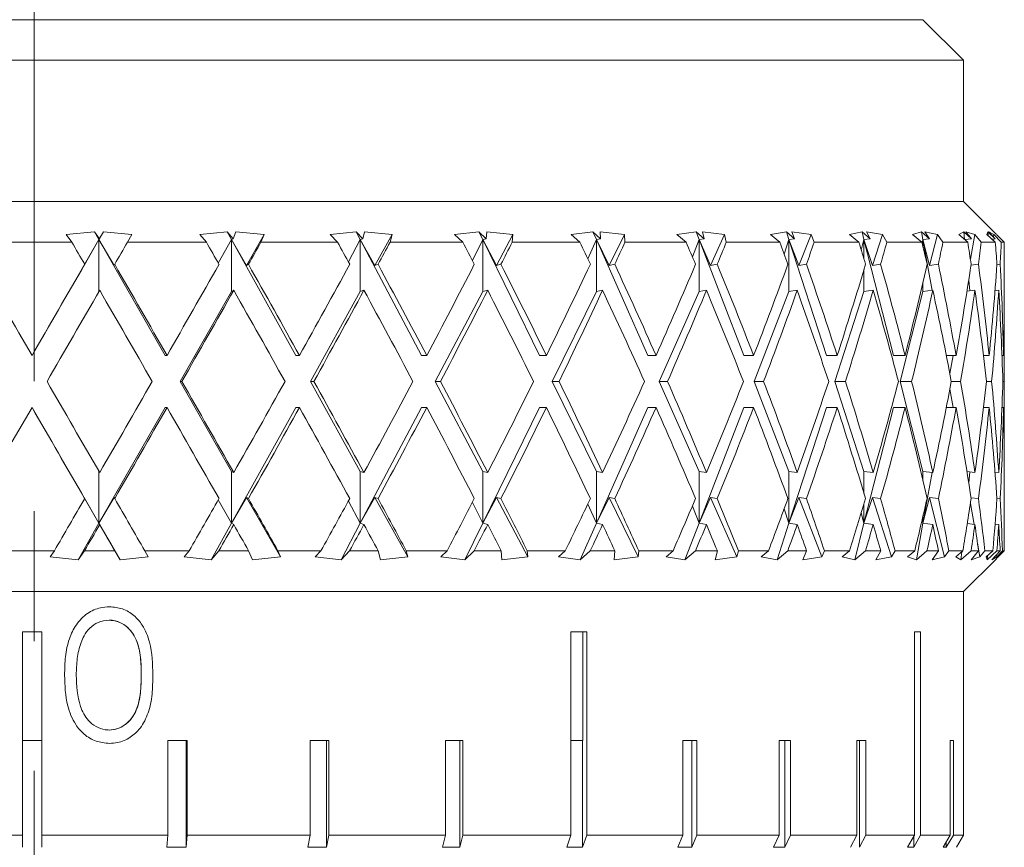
# Model space of a CAD drawing. Header units: inches. Extents: x 1.1 to 20.6, y 0.8 to 16.
# Tile 7 of 22: x 8.757 to 9.514, y 2.025 to 2.662. Entities that reach past the tile are written whole.
import ezdxf

# ---------------------------------------------------------------- set-up
doc = ezdxf.new("R2010")
doc.units = ezdxf.units.IN
doc.header["$MEASUREMENT"] = 0
doc.linetypes.add('CENTERX2', pattern=[0.8, 0.5, -0.1, 0.1, -0.1])
doc.layers.add('SLD-0', color=7, linetype='Continuous')

msp = doc.modelspace()

# ---------------------------------------------------------------- linework, layer by layer
at = {"color": 7, "linetype": 'Continuous', "lineweight": 15}
for p, q in [((8.08392, 2.66172), (9.45142, 2.66172)), ((9.48267, 2.63047), (9.45142, 2.66172)), ((9.48267, 2.63047), (8.05267, 2.63047)), ((9.48267, 2.52172), (9.48267, 2.63047)), ((9.48267, 2.52172), (8.05267, 2.52172)), ((9.50781, 2.49659), (9.48267, 2.52172)), ((8.81751, 2.49247), (8.76603, 2.4033)), ((8.8141, 2.49843), (8.79235, 2.49647)), ((8.79235, 2.49647), (8.79665, 2.49047)), ((8.81751, 2.49247), (8.80602, 2.47257)), ((8.81789, 2.49314), (8.8141, 2.49843)), ((8.81751, 2.49247), (8.8141, 2.49843)), ((8.82095, 2.49843), (8.81751, 2.49247)), ((8.81789, 2.49314), (8.81751, 2.49247)), ((8.86851, 2.4033), (8.81751, 2.49247)), ((8.81751, 2.49247), (8.82912, 2.47257)), ((8.81751, 2.4525), (8.81751, 2.49247)), ((8.82095, 2.49843), (8.81789, 2.49314)), ((8.84292, 2.49647), (8.82095, 2.49843)), ((8.83944, 2.49047), (8.84292, 2.49647)), ((8.9162, 2.49843), (8.89507, 2.49647)), ((8.89507, 2.49647), (8.90015, 2.49047)), ((8.91951, 2.49247), (8.90934, 2.47434)), ((8.92065, 2.49314), (8.9162, 2.49843)), ((8.91951, 2.49247), (8.9162, 2.49843)), ((8.92065, 2.49314), (8.91951, 2.49247)), ((8.91951, 2.45247), (8.91951, 2.49247)), ((8.96903, 2.4033), (8.91951, 2.49247)), ((8.91951, 2.49247), (8.931, 2.47257)), ((8.92292, 2.49843), (8.92065, 2.49314)), ((8.94468, 2.49647), (8.92292, 2.49843)), ((8.931, 2.47257), (8.94468, 2.49647)), ((8.94212, 2.49047), (8.94468, 2.49647)), ((9.01541, 2.49843), (8.99532, 2.49647)), ((8.99532, 2.49647), (9.00107, 2.49047)), ((9.01855, 2.49247), (9.0094, 2.47531)), ((9.02043, 2.49314), (9.01541, 2.49843)), ((9.01855, 2.49247), (9.01541, 2.49843)), ((9.02043, 2.49314), (9.01855, 2.49247)), ((9.01855, 2.45247), (9.01855, 2.49247)), ((9.06563, 2.4033), (9.01855, 2.49247)), ((9.01855, 2.49247), (9.02971, 2.47257)), ((9.02186, 2.49843), (9.02043, 2.49314)), ((9.04299, 2.49647), (9.02186, 2.49843)), ((9.02971, 2.47257), (9.04299, 2.49647)), ((9.0414, 2.49047), (9.04299, 2.49647)), ((9.10979, 2.49843), (9.09114, 2.49647)), ((9.09114, 2.49647), (9.09744, 2.49047)), ((9.11271, 2.49247), (9.10475, 2.47639)), ((9.1153, 2.49314), (9.10979, 2.49843)), ((9.11271, 2.49247), (9.10979, 2.49843)), ((9.1153, 2.49314), (9.11271, 2.49247)), ((9.11271, 2.45247), (9.11271, 2.49247)), ((9.15643, 2.4033), (9.11271, 2.49247)), ((9.11271, 2.49247), (9.12332, 2.47257)), ((9.11586, 2.49843), (9.1153, 2.49314)), ((9.13594, 2.49647), (9.11586, 2.49843)), ((9.12332, 2.47257), (9.13594, 2.49647)), ((9.13536, 2.49047), (9.13594, 2.49647)), ((9.19751, 2.49843), (9.18065, 2.49647)), ((9.18065, 2.49647), (9.1874, 2.49047)), ((9.20015, 2.49247), (9.19353, 2.47766)), ((9.2034, 2.49314), (9.19751, 2.49843)), ((9.20015, 2.49247), (9.19751, 2.49843)), ((9.2034, 2.49314), (9.20015, 2.49247)), ((9.20015, 2.45247), (9.20015, 2.49247)), ((9.23966, 2.4033), (9.20015, 2.49247)), ((9.20015, 2.49247), (9.21001, 2.47257)), ((9.22173, 2.49647), (9.20307, 2.49843)), ((9.20307, 2.49843), (9.2034, 2.49314)), ((9.21001, 2.47257), (9.22173, 2.49647)), ((9.22215, 2.49047), (9.22173, 2.49647)), ((9.27687, 2.49843), (9.26214, 2.49647)), ((9.26214, 2.49647), (9.26919, 2.49047)), ((9.27918, 2.49247), (9.274, 2.47923)), ((9.28302, 2.49314), (9.27687, 2.49843)), ((9.27918, 2.49247), (9.27687, 2.49843)), ((9.28302, 2.49314), (9.27918, 2.49247)), ((9.27918, 2.45247), (9.27918, 2.49247)), ((9.31371, 2.4033), (9.27918, 2.49247)), ((9.27918, 2.49247), (9.28808, 2.47257)), ((9.29867, 2.49647), (9.28182, 2.49843)), ((9.28182, 2.49843), (9.28302, 2.49314)), ((9.28808, 2.47257), (9.29867, 2.49647)), ((9.30011, 2.49047), (9.29867, 2.49647)), ((9.34631, 2.49843), (9.33399, 2.49647)), ((9.33399, 2.49647), (9.34122, 2.49047)), ((9.34825, 2.49247), (9.3446, 2.48132)), ((9.3526, 2.49314), (9.34631, 2.49843)), ((9.34825, 2.49247), (9.34631, 2.49843)), ((9.3526, 2.49314), (9.34825, 2.49247)), ((9.34825, 2.45247), (9.34825, 2.49247)), ((9.37713, 2.4033), (9.34825, 2.49247)), ((9.34825, 2.49247), (9.35603, 2.47257)), ((9.36529, 2.49647), (9.35055, 2.49843)), ((9.35055, 2.49843), (9.3526, 2.49314)), ((9.35603, 2.47257), (9.36529, 2.49647)), ((9.3677, 2.49047), (9.36529, 2.49647)), ((9.4045, 2.49843), (9.39483, 2.49647)), ((9.39483, 2.49647), (9.40208, 2.49047)), ((9.40601, 2.49247), (9.40393, 2.48437)), ((9.4108, 2.49314), (9.4045, 2.49843)), ((9.40601, 2.49247), (9.4045, 2.49843)), ((9.4108, 2.49314), (9.40601, 2.49247)), ((9.40601, 2.47748), (9.40601, 2.49247)), ((9.42869, 2.4033), (9.40601, 2.49247)), ((9.40601, 2.49247), (9.41252, 2.47257)), ((9.42027, 2.49647), (9.40794, 2.49843)), ((9.40794, 2.49843), (9.4108, 2.49314)), ((9.41252, 2.47257), (9.42027, 2.49647)), ((9.4236, 2.49047), (9.42027, 2.49647)), ((9.45029, 2.49843), (9.44345, 2.49647)), ((9.44345, 2.49647), (9.45059, 2.49047)), ((9.45649, 2.49314), (9.45029, 2.49843)), ((9.45136, 2.49247), (9.45029, 2.49843)), ((9.45136, 2.49247), (9.45082, 2.4895)), ((9.45649, 2.49314), (9.45136, 2.49247)), ((9.45136, 2.48719), (9.45136, 2.49247)), ((9.45838, 2.45338), (9.45136, 2.49247)), ((9.45136, 2.49247), (9.45647, 2.47257)), ((9.46254, 2.49647), (9.45287, 2.49843)), ((9.45287, 2.49843), (9.45649, 2.49314)), ((9.45647, 2.47257), (9.46254, 2.49647)), ((9.46675, 2.49047), (9.46254, 2.49647)), ((9.48279, 2.49843), (9.47893, 2.49647)), ((9.47893, 2.49647), (9.48581, 2.49047)), ((9.48877, 2.49314), (9.48279, 2.49843)), ((9.48338, 2.49259), (9.48279, 2.49843)), ((9.48877, 2.49314), (9.48351, 2.49248)), ((9.4913, 2.49647), (9.48446, 2.49843)), ((9.48446, 2.49843), (9.48877, 2.49314)), ((9.48785, 2.4773), (9.4913, 2.49647)), ((9.49628, 2.49047), (9.4913, 2.49647)), ((9.50137, 2.49843), (9.50056, 2.49647)), ((9.50056, 2.49647), (9.50706, 2.49047)), ((9.50701, 2.49314), (9.50137, 2.49843)), ((9.50143, 2.49566), (9.50137, 2.49843)), ((9.50597, 2.49647), (9.5021, 2.49843)), ((9.5021, 2.49843), (9.50701, 2.49314)), ((9.50701, 2.49314), (9.5045, 2.49283)), ((9.5055, 2.49191), (9.50561, 2.49297)), ((9.50576, 2.49448), (9.50597, 2.49647)), ((9.51164, 2.49047), (9.50597, 2.49647)), ((9.50792, 2.49647), (9.50961, 2.49478)), ((9.51392, 2.49047), (9.50961, 2.49478)), ((8.79665, 2.49047), (8.73537, 2.49047)), ((8.90015, 2.49047), (8.83944, 2.49047)), ((9.00107, 2.49047), (8.94212, 2.49047)), ((9.09744, 2.49047), (9.0414, 2.49047)), ((9.1874, 2.49047), (9.13536, 2.49047)), ((9.26919, 2.49047), (9.22215, 2.49047)), ((9.34122, 2.49047), (9.30011, 2.49047)), ((9.40208, 2.49047), (9.3677, 2.49047)), ((9.45059, 2.49047), (9.4236, 2.49047)), ((9.48581, 2.49047), (9.46675, 2.49047)), ((9.50706, 2.49047), (9.49628, 2.49047)), ((9.51392, 2.49047), (9.51164, 2.49047)), ((9.51392, 2.45128), (9.51392, 2.49047)), ((8.80602, 2.47257), (8.80651, 2.47345)), ((8.82912, 2.47257), (8.82961, 2.47345)), ((8.931, 2.47257), (8.93251, 2.47345)), ((9.02971, 2.47257), (9.0322, 2.47345)), ((9.12332, 2.47257), (9.12673, 2.47345)), ((9.21001, 2.47257), (9.21429, 2.47345)), ((9.28808, 2.47257), (9.29314, 2.47345)), ((9.35603, 2.47257), (9.36177, 2.47345)), ((9.40601, 2.45247), (9.40601, 2.46941)), ((9.41252, 2.47257), (9.41884, 2.47345)), ((9.45647, 2.47257), (9.46323, 2.47345)), ((9.48833, 2.47273), (9.49409, 2.47345)), ((9.50831, 2.47315), (9.5108, 2.47345)), ((9.45136, 2.45247), (9.45136, 2.45966)), ((9.4874, 2.45297), (9.48657, 2.4612)), ((8.87995, 2.3833), (8.91951, 2.45247)), ((8.9212, 2.45346), (8.91951, 2.45247)), ((8.98014, 2.3833), (9.01855, 2.45247)), ((9.02134, 2.45346), (9.01855, 2.45247)), ((9.07619, 2.3833), (9.11271, 2.45247)), ((9.11654, 2.45346), (9.11271, 2.45247)), ((9.16624, 2.3833), (9.20015, 2.45247)), ((9.20496, 2.45346), (9.20015, 2.45247)), ((9.24853, 2.3833), (9.27918, 2.45247)), ((9.28486, 2.45346), (9.27918, 2.45247)), ((9.32146, 2.3833), (9.34825, 2.45247)), ((9.3547, 2.45346), (9.34825, 2.45247)), ((9.38361, 2.3833), (9.40601, 2.45247)), ((9.41311, 2.45346), (9.40601, 2.45247)), ((9.43377, 2.3833), (9.45136, 2.45247)), ((9.45896, 2.45346), (9.45136, 2.45247)), ((9.49135, 2.45346), (9.48524, 2.4527)), ((9.50965, 2.45346), (9.5068, 2.45311)), ((9.51392, 2.35531), (9.51392, 2.41128)), ((8.76603, 2.4033), (8.76601, 2.4033)), ((8.86851, 2.4033), (8.86988, 2.4033)), ((8.96903, 2.4033), (8.97177, 2.4033)), ((9.06563, 2.4033), (9.06968, 2.4033)), ((9.15643, 2.4033), (9.16171, 2.4033)), ((9.23966, 2.4033), (9.24608, 2.4033)), ((9.31371, 2.4033), (9.32113, 2.4033)), ((9.37713, 2.4033), (9.38541, 2.4033)), ((9.42869, 2.4033), (9.43766, 2.4033)), ((9.46935, 2.4033), (9.47688, 2.4033)), ((9.47206, 2.38935), (9.47456, 2.4033)), ((9.49788, 2.4033), (9.50229, 2.4033)), ((9.51219, 2.4033), (9.5134, 2.4033)), ((8.91951, 2.31412), (8.87995, 2.3833)), ((8.87995, 2.3833), (8.88131, 2.3833)), ((9.01855, 2.31412), (8.98014, 2.3833)), ((8.98014, 2.3833), (8.98285, 2.3833)), ((9.11271, 2.31412), (9.07619, 2.3833)), ((9.07619, 2.3833), (9.0802, 2.3833)), ((9.20015, 2.31412), (9.16624, 2.3833)), ((9.16624, 2.3833), (9.17147, 2.3833)), ((9.27918, 2.31412), (9.24853, 2.3833)), ((9.24853, 2.3833), (9.25488, 2.3833)), ((9.34825, 2.31412), (9.32146, 2.3833)), ((9.32146, 2.3833), (9.32881, 2.3833)), ((9.40601, 2.31412), (9.38361, 2.3833)), ((9.38361, 2.3833), (9.39181, 2.3833)), ((9.45136, 2.31412), (9.43377, 2.3833)), ((9.43377, 2.3833), (9.44267, 2.3833)), ((9.4732, 2.3833), (9.48039, 2.3833)), ((9.50017, 2.3833), (9.50423, 2.3833)), ((9.51289, 2.3833), (9.51374, 2.3833)), ((9.47456, 2.3633), (9.47206, 2.37724)), ((8.76603, 2.3633), (8.76601, 2.3633)), ((8.76603, 2.3633), (8.81751, 2.27412)), ((8.81751, 2.27412), (8.86851, 2.3633)), ((8.86851, 2.3633), (8.86988, 2.3633)), ((8.91951, 2.27412), (8.96903, 2.3633)), ((8.96903, 2.3633), (8.97177, 2.3633)), ((9.01855, 2.27412), (9.06563, 2.3633)), ((9.06563, 2.3633), (9.06968, 2.3633)), ((9.11271, 2.27412), (9.15643, 2.3633)), ((9.15643, 2.3633), (9.16171, 2.3633)), ((9.20015, 2.27412), (9.23966, 2.3633)), ((9.23966, 2.3633), (9.24608, 2.3633)), ((9.27918, 2.27412), (9.31371, 2.3633)), ((9.31371, 2.3633), (9.32113, 2.3633)), ((9.34825, 2.27412), (9.37713, 2.3633)), ((9.37713, 2.3633), (9.38541, 2.3633)), ((9.40601, 2.27412), (9.42869, 2.3633)), ((9.42869, 2.3633), (9.43766, 2.3633)), ((9.46935, 2.3633), (9.47688, 2.3633)), ((9.49788, 2.3633), (9.50229, 2.3633)), ((9.51219, 2.3633), (9.5134, 2.3633)), ((8.81751, 2.27412), (8.81751, 2.31409)), ((8.91951, 2.31412), (8.9212, 2.31313)), ((8.91951, 2.27412), (8.91951, 2.31412)), ((9.01855, 2.27412), (9.01855, 2.31412)), ((9.01855, 2.31412), (9.02134, 2.31313)), ((9.11271, 2.27412), (9.11271, 2.31412)), ((9.11271, 2.31412), (9.11654, 2.31313)), ((9.20015, 2.27412), (9.20015, 2.31412)), ((9.20015, 2.31412), (9.20496, 2.31313)), ((9.27918, 2.27412), (9.27918, 2.31412)), ((9.27918, 2.31412), (9.28486, 2.31313)), ((9.34825, 2.27412), (9.34825, 2.31412)), ((9.34825, 2.31412), (9.3547, 2.31313)), ((9.40601, 2.29718), (9.40601, 2.31412)), ((9.40601, 2.31412), (9.41311, 2.31313)), ((9.45136, 2.30693), (9.45136, 2.31412)), ((9.45136, 2.31412), (9.45896, 2.31313)), ((9.45136, 2.27412), (9.45838, 2.31321)), ((9.48524, 2.31389), (9.49135, 2.31313)), ((9.48657, 2.30539), (9.4874, 2.31362)), ((9.5068, 2.31348), (9.50965, 2.31313)), ((9.51392, 2.27105), (9.51392, 2.31531)), ((8.80602, 2.29403), (8.81751, 2.27412)), ((8.80651, 2.29314), (8.80602, 2.29403)), ((8.82912, 2.29403), (8.81751, 2.27412)), ((8.82961, 2.29314), (8.82912, 2.29403)), ((8.90934, 2.29225), (8.91951, 2.27412)), ((8.931, 2.29403), (8.91951, 2.27412)), ((8.93251, 2.29314), (8.931, 2.29403)), ((8.95711, 2.24839), (8.931, 2.29403)), ((9.0094, 2.29128), (9.01855, 2.27412)), ((9.02971, 2.29403), (9.01855, 2.27412)), ((9.0322, 2.29314), (9.02971, 2.29403)), ((9.05506, 2.24839), (9.02971, 2.29403)), ((9.10475, 2.2902), (9.11271, 2.27412)), ((9.12332, 2.29403), (9.11271, 2.27412)), ((9.12673, 2.29314), (9.12332, 2.29403)), ((9.14742, 2.24839), (9.12332, 2.29403)), ((9.19353, 2.28893), (9.20015, 2.27412)), ((9.21001, 2.29403), (9.20015, 2.27412)), ((9.21429, 2.29314), (9.21001, 2.29403)), ((9.23238, 2.24839), (9.21001, 2.29403)), ((9.28808, 2.29403), (9.27918, 2.27412)), ((9.29314, 2.29314), (9.28808, 2.29403)), ((9.30831, 2.24839), (9.28808, 2.29403)), ((9.35603, 2.29403), (9.34825, 2.27412)), ((9.36177, 2.29314), (9.35603, 2.29403)), ((9.3737, 2.24839), (9.35603, 2.29403)), ((9.41252, 2.29403), (9.40601, 2.27412)), ((9.40601, 2.27412), (9.40601, 2.28911)), ((9.41884, 2.29314), (9.41252, 2.29403)), ((9.42731, 2.24839), (9.41252, 2.29403)), ((9.45647, 2.29403), (9.45136, 2.27412)), ((9.46323, 2.29314), (9.45647, 2.29403)), ((9.46807, 2.24839), (9.45647, 2.29403)), ((9.49074, 2.27321), (9.48785, 2.28929)), ((9.49409, 2.29314), (9.48833, 2.29386)), ((9.5108, 2.29314), (9.50831, 2.29345)), ((9.274, 2.28736), (9.27918, 2.27412)), ((9.3446, 2.28527), (9.34825, 2.27412)), ((9.40393, 2.28222), (9.40601, 2.27412)), ((8.80147, 2.24608), (8.81751, 2.27412)), ((8.81751, 2.27412), (8.81807, 2.27313)), ((8.81751, 2.27412), (8.83371, 2.24608)), ((8.90394, 2.24608), (8.91951, 2.27412)), ((8.91951, 2.27412), (8.9212, 2.27313)), ((9.00374, 2.24608), (9.01855, 2.27412)), ((9.01855, 2.27412), (9.02134, 2.27313)), ((9.09896, 2.24608), (9.11271, 2.27412)), ((9.11271, 2.27412), (9.11654, 2.27313)), ((9.18773, 2.24608), (9.20015, 2.27412)), ((9.20015, 2.27412), (9.20496, 2.27313)), ((9.26832, 2.24608), (9.27918, 2.27412)), ((9.27918, 2.27412), (9.28486, 2.27313)), ((9.33916, 2.24608), (9.34825, 2.27412)), ((9.34825, 2.27412), (9.3547, 2.27313)), ((9.39888, 2.24608), (9.40601, 2.27412)), ((9.40601, 2.27412), (9.41311, 2.27313)), ((9.44632, 2.24608), (9.45136, 2.27412)), ((9.45082, 2.27709), (9.45136, 2.27412)), ((9.45136, 2.27412), (9.45136, 2.2794)), ((9.45136, 2.27412), (9.45896, 2.27313)), ((9.48546, 2.27387), (9.49135, 2.27313)), ((9.50685, 2.27347), (9.50965, 2.27313)), ((9.4952, 2.24839), (9.49332, 2.25887)), ((8.7488, 2.25297), (8.78322, 2.25297)), ((8.78322, 2.25297), (8.77992, 2.24839)), ((8.80147, 2.24608), (8.80641, 2.25297)), ((8.80641, 2.25297), (8.82971, 2.25297)), ((8.82971, 2.25297), (8.83371, 2.24608)), ((8.85547, 2.24839), (8.85281, 2.25297)), ((8.85281, 2.25297), (8.8869, 2.25297)), ((8.8869, 2.25297), (8.883, 2.24839)), ((8.90394, 2.24608), (8.90976, 2.25297)), ((8.90976, 2.25297), (8.9326, 2.25297)), ((8.9326, 2.25297), (8.93555, 2.24608)), ((8.95711, 2.24839), (8.95516, 2.25297)), ((8.95516, 2.25297), (8.98826, 2.25297)), ((8.98826, 2.25297), (8.98385, 2.24839)), ((9.00374, 2.24608), (9.01033, 2.25297)), ((9.01033, 2.25297), (9.03229, 2.25297)), ((9.03229, 2.25297), (9.03413, 2.24608)), ((9.05506, 2.24839), (9.05386, 2.25297)), ((9.05386, 2.25297), (9.08533, 2.25297)), ((9.08533, 2.25297), (9.08048, 2.24839)), ((9.09896, 2.24608), (9.10618, 2.25297)), ((9.10618, 2.25297), (9.12682, 2.25297)), ((9.12682, 2.25297), (9.12752, 2.24608)), ((9.14742, 2.24839), (9.14699, 2.25297)), ((9.14699, 2.25297), (9.17622, 2.25297)), ((9.17622, 2.25297), (9.17102, 2.24839)), ((9.18773, 2.24608), (9.19545, 2.25297)), ((9.19545, 2.25297), (9.21436, 2.25297)), ((9.21436, 2.25297), (9.2139, 2.24608)), ((9.23238, 2.24839), (9.23274, 2.25297)), ((9.23274, 2.25297), (9.25916, 2.25297)), ((9.25916, 2.25297), (9.25372, 2.24839)), ((9.26832, 2.24608), (9.27638, 2.25297)), ((9.27638, 2.25297), (9.29321, 2.25297)), ((9.29321, 2.25297), (9.2916, 2.24608)), ((9.30831, 2.24839), (9.30944, 2.25297)), ((9.30944, 2.25297), (9.33252, 2.25297)), ((9.33252, 2.25297), (9.32695, 2.24839)), ((9.33916, 2.24608), (9.34742, 2.25297)), ((9.34742, 2.25297), (9.36183, 2.25297)), ((9.36183, 2.25297), (9.35911, 2.24608)), ((9.3737, 2.24839), (9.37559, 2.25297)), ((9.37559, 2.25297), (9.3949, 2.25297)), ((9.3949, 2.25297), (9.3893, 2.24839)), ((9.39888, 2.24608), (9.40717, 2.25297)), ((9.40717, 2.25297), (9.41889, 2.25297)), ((9.41889, 2.25297), (9.4151, 2.24608)), ((9.42731, 2.24839), (9.42991, 2.25297)), ((9.42991, 2.25297), (9.44506, 2.25297)), ((9.44506, 2.25297), (9.43955, 2.24839)), ((9.44632, 2.24608), (9.45447, 2.25297)), ((9.45447, 2.25297), (9.46327, 2.25297)), ((9.46327, 2.25297), (9.45849, 2.24608)), ((9.46807, 2.24839), (9.47134, 2.25297)), ((9.47134, 2.25297), (9.48205, 2.25297)), ((9.48205, 2.25297), (9.47672, 2.24839)), ((9.48055, 2.24608), (9.48841, 2.25297)), ((9.48055, 2.24608), (9.48117, 2.25222)), ((9.48841, 2.25297), (9.49411, 2.25297)), ((9.49411, 2.25297), (9.48843, 2.24608)), ((9.4952, 2.24839), (9.49907, 2.25297)), ((9.49907, 2.25297), (9.50512, 2.25297)), ((9.50512, 2.25297), (9.50009, 2.24839)), ((9.5009, 2.24608), (9.50832, 2.25297)), ((9.51081, 2.25297), (9.50435, 2.24608)), ((9.50817, 2.24839), (9.50801, 2.24999)), ((9.50817, 2.24839), (9.51257, 2.25297)), ((9.50832, 2.25297), (9.51081, 2.25297)), ((9.50852, 2.24764), (9.51216, 2.25131)), ((9.51384, 2.25297), (9.50921, 2.24839)), ((9.51257, 2.25297), (9.51384, 2.25297)), ((8.77992, 2.24839), (8.80147, 2.24608)), ((8.83371, 2.24608), (8.85547, 2.24839)), ((8.883, 2.24839), (8.90394, 2.24608)), ((8.93555, 2.24608), (8.95711, 2.24839)), ((8.98385, 2.24839), (9.00374, 2.24608)), ((9.03413, 2.24608), (9.05506, 2.24839)), ((9.08048, 2.24839), (9.09896, 2.24608)), ((9.12752, 2.24608), (9.14742, 2.24839)), ((9.17102, 2.24839), (9.18773, 2.24608)), ((9.2139, 2.24608), (9.23238, 2.24839)), ((9.25372, 2.24839), (9.26832, 2.24608)), ((9.2916, 2.24608), (9.30831, 2.24839)), ((9.32695, 2.24839), (9.33916, 2.24608)), ((9.35911, 2.24608), (9.3737, 2.24839)), ((9.3893, 2.24839), (9.39888, 2.24608)), ((9.4151, 2.24608), (9.42731, 2.24839)), ((9.43955, 2.24839), (9.44632, 2.24608)), ((9.45849, 2.24608), (9.46807, 2.24839)), ((9.47672, 2.24839), (9.48055, 2.24608)), ((9.48267, 2.22172), (9.50784, 2.24689)), ((9.48843, 2.24608), (9.4952, 2.24839)), ((9.50009, 2.24839), (9.5009, 2.24608)), ((9.5009, 2.24608), (9.50097, 2.24918)), ((9.50435, 2.24608), (9.50817, 2.24839)), ((9.50921, 2.24839), (9.5078, 2.24693)), ((9.48267, 2.22172), (8.05267, 2.22172)), ((9.48267, 2.10691), (9.48267, 2.22172)), ((8.82528, 2.19964), (8.82526, 2.19964)), ((8.77358, 2.19072), (8.75858, 2.19072)), ((8.75858, 2.19072), (8.75858, 2.03422)), ((8.75859, 2.19072), (8.75859, 2.10691)), ((8.77358, 2.03422), (8.77358, 2.19072)), ((9.1927, 2.19072), (9.18055, 2.19072)), ((9.18055, 2.19072), (9.18055, 2.03422)), ((9.18979, 2.10691), (9.18979, 2.19072)), ((9.1927, 2.03422), (9.1927, 2.19072)), ((9.44948, 2.19072), (9.44481, 2.19072)), ((9.44481, 2.19072), (9.44481, 2.03422)), ((9.44948, 2.03422), (9.44948, 2.19072)), ((8.85004, 2.15733), (8.85002, 2.15733)), ((8.82528, 2.11502), (8.82526, 2.11502)), ((8.75859, 2.10691), (8.75859, 2.02477)), ((8.77358, 2.10691), (8.75859, 2.10691)), ((8.88535, 2.10691), (8.87053, 2.10691)), ((8.87053, 2.10691), (8.87053, 2.03422)), ((8.88451, 2.02477), (8.88451, 2.10691)), ((8.88535, 2.03422), (8.88535, 2.10691)), ((8.99423, 2.10691), (8.97995, 2.10691)), ((8.97995, 2.10691), (8.97995, 2.03422)), ((8.99255, 2.02477), (8.99255, 2.10691)), ((8.99423, 2.03422), (8.99423, 2.10691)), ((9.09753, 2.10691), (9.08415, 2.10691)), ((9.08415, 2.10691), (9.08415, 2.03422)), ((9.09506, 2.02477), (9.09506, 2.10691)), ((9.09753, 2.03422), (9.09753, 2.10691)), ((9.18979, 2.10691), (9.18055, 2.10691)), ((9.1895, 2.02477), (9.1895, 2.10691)), ((9.27741, 2.10691), (9.26678, 2.10691)), ((9.26678, 2.10691), (9.26678, 2.03422)), ((9.27356, 2.02477), (9.27356, 2.10691)), ((9.27741, 2.03422), (9.27741, 2.10691)), ((9.34957, 2.10691), (9.34073, 2.10691)), ((9.34073, 2.10691), (9.34073, 2.03422)), ((9.34516, 2.02477), (9.34516, 2.10691)), ((9.34957, 2.03422), (9.34957, 2.10691)), ((9.4074, 2.10691), (9.40056, 2.10691)), ((9.40056, 2.10691), (9.40056, 2.03422)), ((9.40254, 2.02477), (9.40254, 2.10691)), ((9.4074, 2.03422), (9.4074, 2.10691)), ((9.47477, 2.10691), (9.47239, 2.10691)), ((9.47239, 2.10691), (9.47239, 2.03422)), ((9.47477, 2.03422), (9.47477, 2.10691)), ((9.48267, 2.10691), (9.48261, 2.10691)), ((9.48261, 2.10691), (9.48261, 2.03422)), ((9.48264, 2.03422), (9.48264, 2.10691)), ((8.66166, 2.03422), (8.75858, 2.03422)), ((8.75858, 2.03422), (8.75859, 2.02477)), ((8.77358, 2.03422), (8.87053, 2.03422)), ((8.77359, 2.02477), (8.77358, 2.03422)), ((8.87053, 2.03422), (8.86969, 2.02477)), ((8.88451, 2.02477), (8.88535, 2.03422)), ((8.88535, 2.03422), (8.97995, 2.03422)), ((8.97995, 2.03422), (8.97828, 2.02477)), ((8.99255, 2.02477), (8.99423, 2.03422)), ((8.99423, 2.03422), (9.08415, 2.03422)), ((9.08415, 2.03422), (9.08168, 2.02477)), ((9.09506, 2.02477), (9.09753, 2.03422)), ((9.09753, 2.03422), (9.18055, 2.03422)), ((9.18055, 2.03422), (9.17735, 2.02477)), ((9.1895, 2.02477), (9.1927, 2.03422)), ((9.1927, 2.03422), (9.26678, 2.03422)), ((9.26678, 2.03422), (9.26293, 2.02477)), ((9.27356, 2.02477), (9.27741, 2.03422)), ((9.27741, 2.03422), (9.34073, 2.03422)), ((9.34073, 2.03422), (9.33631, 2.02477)), ((9.34516, 2.02477), (9.34957, 2.03422)), ((9.34957, 2.03422), (9.40056, 2.03422)), ((9.40056, 2.03422), (9.3957, 2.02477)), ((9.40254, 2.02477), (9.4074, 2.03422)), ((9.4074, 2.03422), (9.44481, 2.03422)), ((9.44481, 2.03422), (9.43962, 2.02477)), ((9.44429, 2.02477), (9.44948, 2.03422)), ((9.44429, 2.02477), (9.44429, 2.03327)), ((9.44948, 2.03422), (9.47239, 2.03422)), ((9.47239, 2.03422), (9.46699, 2.02477)), ((9.46937, 2.02477), (9.47477, 2.03422)), ((9.47477, 2.03422), (9.48261, 2.03422)), ((9.48261, 2.03422), (9.47715, 2.02477)), ((9.47718, 2.02477), (9.48264, 2.03422)), ((8.88451, 2.02477), (8.86969, 2.02477)), ((8.99255, 2.02477), (8.97828, 2.02477)), ((9.09506, 2.02477), (9.08168, 2.02477)), ((9.1895, 2.02477), (9.17735, 2.02477)), ((9.27356, 2.02477), (9.26293, 2.02477)), ((9.34516, 2.02477), (9.33631, 2.02477)), ((9.44429, 2.02477), (9.43962, 2.02477)), ((9.46937, 2.02477), (9.46699, 2.02477)), ((9.46937, 2.02477), (9.46937, 2.02894)), ((9.47718, 2.02477), (9.47718, 2.02482))]:
    msp.add_line(p, q, dxfattribs=at)
for centre, major_axis, ratio, start_param, end_param in [((8.76767, 2.3633), (-0.74228, 1.29179), 0.05952, 4.763527, 4.776755), ((8.76767, 2.3633), (0.74625, 1.29254), 0.000964, 1.472799, 1.486028), ((8.76767, 2.3633), (-0.72999, 1.28956), 0.120137, 4.729812, 4.74304), ((8.76767, 2.3633), (0.74228, 1.29179), 0.05952, 4.831901, 4.84513), ((8.76767, 2.3633), (-0.70902, 1.28616), 0.180981, 4.698274, 4.711502), ((8.76767, 2.3633), (0.72999, 1.28956), 0.120137, 4.865616, 4.878844), ((8.76767, 2.3633), (-0.67867, 1.28206), 0.242039, 4.670282, 4.683511), ((8.76767, 2.3633), (0.70902, 1.28616), 0.180981, 4.897154, 4.910382), ((8.76767, 2.3633), (-0.63784, 1.278), 0.303099, 4.647578, 4.660806), ((8.76767, 2.3633), (0.67867, 1.28206), 0.242039, 4.925145, 4.938374), ((8.76767, 2.3633), (-0.5848, 1.27493), 0.363603, 4.632453, 4.645681), ((8.76767, 2.3633), (0.63784, 1.278), 0.303099, 4.94785, 4.961078), ((8.76767, 2.3633), (-0.51703, 1.27396), 0.422398, 4.627937, 4.641165), ((8.76767, 2.3633), (0.5848, 1.27493), 0.363603, 4.962975, 4.976203), ((8.76767, 2.3633), (-0.43111, 1.27606), 0.477352, 4.637821, 4.651049), ((8.76767, 2.3633), (0.51703, 1.27396), 0.422398, 4.967491, 4.980719), ((8.76767, 2.3633), (-0.32328, 1.28136), 0.524905, 4.666048, 4.679276), ((8.76767, 2.3633), (0.43111, 1.27606), 0.477352, 4.957607, 4.970835), ((8.76767, 2.3633), (-0.1918, 1.28807), 0.559891, 4.714536, 4.727764), ((8.76767, 2.3633), (0.32328, 1.28136), 0.524905, 4.92938, 4.942608), ((8.76767, 2.3633), (-0.0415, 1.29232), 0.576555, 4.779199, 4.792427), ((8.76767, 2.3633), (0.1918, 1.28807), 0.559891, 4.880892, 4.89412), ((8.76767, 2.4033), (-0.74625, 1.29254), 0.000964, 1.515939, 1.57024), ((8.76767, 2.4033), (0.74625, 1.29254), 0.000964, 1.517051, 1.571353), ((8.76767, 2.4033), (-0.74228, 1.29179), 0.05952, 4.678202, 4.732503), ((8.76767, 2.4033), (0.74228, 1.29179), 0.05952, 4.746576, 4.800878), ((8.76767, 2.4033), (-0.72999, 1.28956), 0.120137, 4.644487, 4.698788), ((8.76767, 2.4033), (0.72999, 1.28956), 0.120137, 4.780291, 4.834593), ((8.76767, 2.4033), (-0.70902, 1.28616), 0.180981, 4.612949, 4.66725), ((8.76767, 2.4033), (0.70902, 1.28616), 0.180981, 4.811829, 4.866131), ((8.76767, 2.4033), (-0.67867, 1.28206), 0.242039, 4.584958, 4.639259), ((8.76767, 2.4033), (0.67867, 1.28206), 0.242039, 4.83982, 4.894122), ((8.76767, 2.4033), (-0.63784, 1.278), 0.303099, 4.562253, 4.616555), ((8.76767, 2.4033), (0.63784, 1.278), 0.303099, 4.862525, 4.916826), ((8.76767, 2.4033), (-0.5848, 1.27493), 0.363603, 4.547128, 4.60143), ((8.76767, 2.4033), (0.5848, 1.27493), 0.363603, 4.87765, 4.931951), ((8.76767, 2.4033), (-0.51703, 1.27396), 0.422398, 4.542612, 4.596913), ((8.76767, 2.4033), (0.51703, 1.27396), 0.422398, 4.882166, 4.936468), ((8.76767, 2.4033), (-0.43111, 1.27606), 0.477352, 4.552496, 4.606797), ((8.76767, 2.4033), (0.43111, 1.27606), 0.477352, 4.872282, 4.926584), ((8.76767, 2.4033), (-0.32328, 1.28136), 0.524905, 4.580723, 4.635024), ((8.76767, 2.4033), (0.32328, 1.28136), 0.524905, 4.844055, 4.898356), ((8.76767, 2.4033), (-0.1918, 1.28807), 0.559891, 4.629211, 4.683512), ((8.76767, 2.4033), (0.1918, 1.28807), 0.559891, 4.795567, 4.849868), ((8.76767, 2.4033), (-0.0415, 1.29232), 0.576555, 4.693874, 4.748176), ((8.76767, 2.3633), (0.74625, 1.29254), 0.000964, 1.501539, 1.555879), ((8.76767, 2.3633), (-0.74228, 1.29179), 0.05952, 4.693676, 4.748015), ((8.76767, 2.3633), (0.74228, 1.29179), 0.05952, 4.76205, 4.81639), ((8.76767, 2.3633), (-0.72999, 1.28956), 0.120137, 4.659961, 4.7143), ((8.76767, 2.3633), (0.72999, 1.28956), 0.120137, 4.795765, 4.850104), ((8.76767, 2.3633), (-0.70902, 1.28616), 0.180981, 4.628423, 4.682762), ((8.76767, 2.3633), (0.70902, 1.28616), 0.180981, 4.827303, 4.881642), ((8.76767, 2.3633), (-0.67867, 1.28206), 0.242039, 4.600432, 4.654771), ((8.76767, 2.3633), (0.67867, 1.28206), 0.242039, 4.855294, 4.909634), ((8.76767, 2.3633), (-0.63784, 1.278), 0.303099, 4.577727, 4.632066), ((8.76767, 2.3633), (0.63784, 1.278), 0.303099, 4.877999, 4.932338), ((8.76767, 2.3633), (-0.5848, 1.27493), 0.363603, 4.562602, 4.616941), ((8.76767, 2.3633), (0.5848, 1.27493), 0.363603, 4.893124, 4.947463), ((8.76767, 2.3633), (-0.51703, 1.27396), 0.422398, 4.558086, 4.612425), ((8.76767, 2.3633), (0.51703, 1.27396), 0.422398, 4.89764, 4.951979), ((8.76767, 2.3633), (-0.43111, 1.27606), 0.477352, 4.56797, 4.622309), ((8.76767, 2.3633), (0.43111, 1.27606), 0.477352, 4.887756, 4.942095), ((8.76767, 2.3633), (-0.32328, 1.28136), 0.524905, 4.596197, 4.650536), ((8.76767, 2.3633), (0.32328, 1.28136), 0.524905, 4.859529, 4.913868), ((8.76767, 2.3633), (-0.1918, 1.28807), 0.559891, 4.644685, 4.699024), ((8.76767, 2.3633), (0.1918, 1.28807), 0.559891, 4.811041, 4.86538), ((8.76767, 2.3633), (-0.0415, 1.29232), 0.576555, 4.709348, 4.763687), ((8.76767, 2.4033), (0.0415, 1.29232), 0.576555, 4.730904, 4.768036), ((8.76767, 2.3633), (0.0415, 1.29232), 0.576555, 4.746378, 4.78352), ((8.76767, 2.4033), (-0.74625, 1.29254), 0.000964, 1.585714, 1.640053), ((8.76767, 2.4033), (0.74228, 1.29179), 0.05952, 4.676763, 4.731102), ((8.76767, 2.4033), (-0.74228, 1.29179), 0.05952, 4.608388, 4.662728), ((8.76767, 2.4033), (0.72999, 1.28956), 0.120137, 4.710478, 4.764817), ((8.76767, 2.4033), (-0.72999, 1.28956), 0.120137, 4.574674, 4.629013), ((8.76767, 2.4033), (0.70902, 1.28616), 0.180981, 4.742016, 4.796355), ((8.76767, 2.4033), (-0.70902, 1.28616), 0.180981, 4.543136, 4.597475), ((8.76767, 2.4033), (0.67867, 1.28206), 0.242039, 4.770007, 4.824346), ((8.76767, 2.4033), (-0.67867, 1.28206), 0.242039, 4.515144, 4.569484), ((8.76767, 2.4033), (0.63784, 1.278), 0.303099, 4.792712, 4.847051), ((8.76767, 2.4033), (-0.63784, 1.278), 0.303099, 4.49244, 4.546779), ((8.76767, 2.4033), (0.5848, 1.27493), 0.363603, 4.807837, 4.862176), ((8.76767, 2.4033), (-0.5848, 1.27493), 0.363603, 4.477315, 4.531654), ((8.76767, 2.4033), (0.51703, 1.27396), 0.422398, 4.812353, 4.866692), ((8.76767, 2.4033), (-0.51703, 1.27396), 0.422398, 4.472799, 4.527138), ((8.76767, 2.4033), (0.43111, 1.27606), 0.477352, 4.802469, 4.856808), ((8.76767, 2.4033), (-0.43111, 1.27606), 0.477352, 4.482683, 4.537022), ((8.76767, 2.4033), (0.32328, 1.28136), 0.524905, 4.774242, 4.828581), ((8.76767, 2.4033), (-0.32328, 1.28136), 0.524905, 4.51091, 4.565249), ((8.76767, 2.4033), (0.1918, 1.28807), 0.559891, 4.725754, 4.780093), ((8.76767, 2.4033), (-0.1918, 1.28807), 0.559891, 4.559398, 4.613737), ((8.76767, 2.4033), (0.0415, 1.29232), 0.576555, 4.661091, 4.71543), ((8.76767, 2.4033), (-0.0415, 1.29232), 0.576555, 4.641258, 4.6784), ((8.76767, 2.3633), (0.74625, 1.29254), 0.000964, 1.571353, 1.625654), ((8.76767, 2.3633), (-0.74625, 1.29254), 0.000964, 1.57024, 1.624541), ((8.76767, 2.3633), (0.74228, 1.29179), 0.05952, 4.692275, 4.746576), ((8.76767, 2.3633), (-0.74228, 1.29179), 0.05952, 4.6239, 4.678202), ((8.76767, 2.3633), (0.72999, 1.28956), 0.120137, 4.72599, 4.780291), ((8.76767, 2.3633), (-0.72999, 1.28956), 0.120137, 4.590185, 4.644487), ((8.76767, 2.3633), (0.70902, 1.28616), 0.180981, 4.757528, 4.811829), ((8.76767, 2.3633), (-0.70902, 1.28616), 0.180981, 4.558647, 4.612949), ((8.76767, 2.3633), (0.67867, 1.28206), 0.242039, 4.785519, 4.83982), ((8.76767, 2.3633), (-0.67867, 1.28206), 0.242039, 4.530656, 4.584958), ((8.76767, 2.3633), (0.63784, 1.278), 0.303099, 4.808223, 4.862525), ((8.76767, 2.3633), (-0.63784, 1.278), 0.303099, 4.507952, 4.562253), ((8.76767, 2.3633), (0.5848, 1.27493), 0.363603, 4.823348, 4.87765), ((8.76767, 2.3633), (-0.5848, 1.27493), 0.363603, 4.492827, 4.547128), ((8.76767, 2.3633), (0.51703, 1.27396), 0.422398, 4.827865, 4.882166), ((8.76767, 2.3633), (-0.51703, 1.27396), 0.422398, 4.48831, 4.542612), ((8.76767, 2.3633), (0.43111, 1.27606), 0.477352, 4.817981, 4.872282), ((8.76767, 2.3633), (-0.43111, 1.27606), 0.477352, 4.498194, 4.552496), ((8.76767, 2.3633), (0.32328, 1.28136), 0.524905, 4.789754, 4.844055), ((8.76767, 2.3633), (-0.32328, 1.28136), 0.524905, 4.526422, 4.580723), ((8.76767, 2.3633), (0.1918, 1.28807), 0.559891, 4.741266, 4.795567), ((8.76767, 2.3633), (-0.1918, 1.28807), 0.559891, 4.57491, 4.629211), ((8.76767, 2.3633), (0.0415, 1.29232), 0.576555, 4.676602, 4.730904), ((8.76767, 2.3633), (-0.0415, 1.29232), 0.576555, 4.656742, 4.693874), ((8.76767, 2.4033), (0.74228, 1.29179), 0.05952, 4.630013, 4.661251), ((8.76767, 2.4033), (-0.74625, 1.29254), 0.000964, 1.655565, 1.686803), ((8.76767, 2.4033), (0.72999, 1.28956), 0.120137, 4.663728, 4.694966), ((8.76767, 2.4033), (-0.74228, 1.29179), 0.05952, 4.561638, 4.592877), ((8.76767, 2.4033), (0.70902, 1.28616), 0.180981, 4.695266, 4.726504), ((8.76767, 2.4033), (-0.72999, 1.28956), 0.120137, 4.527924, 4.559162), ((8.76767, 2.4033), (0.67867, 1.28206), 0.242039, 4.723257, 4.754495), ((8.76767, 2.4033), (-0.70902, 1.28616), 0.180981, 4.496386, 4.527624), ((8.76767, 2.4033), (0.63784, 1.278), 0.303099, 4.745962, 4.7772), ((8.76767, 2.4033), (-0.67867, 1.28206), 0.242039, 4.468394, 4.499633), ((8.76767, 2.4033), (0.5848, 1.27493), 0.363603, 4.761087, 4.792325), ((8.76767, 2.4033), (-0.63784, 1.278), 0.303099, 4.44569, 4.476928), ((8.76767, 2.4033), (0.51703, 1.27396), 0.422398, 4.765603, 4.796841), ((8.76767, 2.4033), (-0.5848, 1.27493), 0.363603, 4.430565, 4.461803), ((8.76767, 2.4033), (0.43111, 1.27606), 0.477352, 4.755719, 4.786957), ((8.76767, 2.4033), (-0.51703, 1.27396), 0.422398, 4.426049, 4.457287), ((8.76767, 2.4033), (0.32328, 1.28136), 0.524905, 4.727492, 4.75873), ((8.76767, 2.4033), (-0.43111, 1.27606), 0.477352, 4.435933, 4.467171), ((8.76767, 2.4033), (0.1918, 1.28807), 0.559891, 4.679004, 4.710242), ((8.76767, 2.4033), (-0.32328, 1.28136), 0.524905, 4.46416, 4.495398), ((8.76767, 2.4033), (0.0415, 1.29232), 0.576555, 4.614341, 4.645579), ((8.76767, 2.4033), (-0.1918, 1.28807), 0.559891, 4.512648, 4.543886), ((8.76767, 2.3633), (0.74228, 1.29179), 0.05952, 4.66112, 4.676763), ((8.76767, 2.3633), (-0.74625, 1.29254), 0.000964, 1.640053, 1.655697), ((8.76767, 2.3633), (0.72999, 1.28956), 0.120137, 4.694835, 4.710478), ((8.76767, 2.3633), (-0.74228, 1.29179), 0.05952, 4.592745, 4.608388), ((8.76767, 2.3633), (0.70902, 1.28616), 0.180981, 4.726373, 4.742016), ((8.76767, 2.3633), (-0.72999, 1.28956), 0.120137, 4.55903, 4.574674), ((8.76767, 2.3633), (0.67867, 1.28206), 0.242039, 4.754364, 4.770007), ((8.76767, 2.3633), (-0.70902, 1.28616), 0.180981, 4.527492, 4.543136), ((8.76767, 2.3633), (0.63784, 1.278), 0.303099, 4.777068, 4.792712), ((8.76767, 2.3633), (-0.67867, 1.28206), 0.242039, 4.499501, 4.515144), ((8.76767, 2.3633), (0.5848, 1.27493), 0.363603, 4.792193, 4.807837), ((8.76767, 2.3633), (-0.63784, 1.278), 0.303099, 4.476797, 4.49244), ((8.76767, 2.3633), (0.51703, 1.27396), 0.422398, 4.79671, 4.812353), ((8.76767, 2.3633), (-0.5848, 1.27493), 0.363603, 4.461672, 4.477315), ((8.76767, 2.3633), (0.43111, 1.27606), 0.477352, 4.786826, 4.802469), ((8.76767, 2.3633), (-0.51703, 1.27396), 0.422398, 4.457155, 4.472799), ((8.76767, 2.3633), (0.32328, 1.28136), 0.524905, 4.758598, 4.774242), ((8.76767, 2.3633), (-0.43111, 1.27606), 0.477352, 4.467039, 4.482683), ((8.76767, 2.3633), (0.1918, 1.28807), 0.559891, 4.71011, 4.725754), ((8.76767, 2.3633), (-0.32328, 1.28136), 0.524905, 4.495266, 4.51091), ((8.76767, 2.3633), (0.0415, 1.29232), 0.576555, 4.645447, 4.661091), ((8.76767, 2.3633), (-0.1918, 1.28807), 0.559891, 4.543754, 4.559398), ((8.76767, 2.4033), (-0.1135, 1.29092), 0.571353, 4.545633, 4.559702)]:
    msp.add_ellipse(centre, major_axis=major_axis, ratio=ratio, start_param=start_param, end_param=end_param, dxfattribs=at)
for points, knots in [([(8.79104, 2.15737), (8.79115, 2.16208), (8.79137, 2.17148), (8.79401, 2.18477), (8.79959, 2.19648), (8.80792, 2.20508), (8.81731, 2.20936), (8.82324, 2.20974), (8.82556, 2.20989)], [0, 0, 0, 0, 0.200825, 0.40035, 0.572858, 0.746899, 0.900981, 1, 1, 1, 1]), ([(8.82556, 2.20989), (8.82896, 2.20957), (8.83579, 2.20893), (8.84464, 2.20362), (8.85212, 2.19482), (8.85847, 2.17924), (8.8588, 2.16587), (8.859, 2.15737)], [0, 0, 0, 0, 0.1457542, 0.2923457, 0.4307191, 0.6377565, 1, 1, 1, 1]), ([(8.82526, 2.19964), (8.82238, 2.19926), (8.81691, 2.19856), (8.81023, 2.19382), (8.80607, 2.18821), (8.80448, 2.18418), (8.8038, 2.18247)], [0, 0, 0, 0, 0.294035, 0.55817, 0.811958, 1, 1, 1, 1]), ([(8.85002, 2.15733), (8.84999, 2.16185), (8.84993, 2.17084), (8.84745, 2.18278), (8.84237, 2.19174), (8.83594, 2.19706), (8.82997, 2.19939), (8.82632, 2.19958), (8.82526, 2.19964)], [0, 0, 0, 0, 0.247162, 0.491385, 0.65814, 0.799853, 0.941646, 1, 1, 1, 1]), ([(8.85004, 2.15733), (8.84995, 2.1619), (8.84977, 2.17103), (8.84717, 2.18464), (8.84025, 2.19431), (8.83215, 2.1989), (8.82757, 2.19939), (8.82528, 2.19964)], [0, 0, 0, 0, 0.251085, 0.501371, 0.749628, 0.874877, 1, 1, 1, 1]), ([(8.8038, 2.18247), (8.80315, 2.18044), (8.80185, 2.17637), (8.80035, 2.16797), (8.80015, 2.16158), (8.80002, 2.15733)], [0, 0, 0, 0, 0.250489, 0.501053, 1, 1, 1, 1]), ([(8.82556, 2.10476), (8.82206, 2.1051), (8.81504, 2.10577), (8.80592, 2.11129), (8.79808, 2.12057), (8.79172, 2.13616), (8.7913, 2.14938), (8.79104, 2.15737)], [0, 0, 0, 0, 0.148778, 0.298278, 0.440298, 0.661837, 1, 1, 1, 1]), ([(8.80002, 2.15733), (8.80037, 2.14915), (8.80091, 2.13681), (8.80777, 2.12318), (8.81504, 2.11741), (8.82079, 2.11524), (8.82427, 2.11507), (8.82526, 2.11502)], [0, 0, 0, 0, 0.444288, 0.671123, 0.80839, 0.945842, 1, 1, 1, 1]), ([(8.82526, 2.11502), (8.82782, 2.11532), (8.83296, 2.11592), (8.83974, 2.12028), (8.84537, 2.12736), (8.84975, 2.14002), (8.84991, 2.15052), (8.85002, 2.15733)], [0, 0, 0, 0, 0.140185, 0.280819, 0.428539, 0.629748, 1, 1, 1, 1]), ([(8.82528, 2.11502), (8.82758, 2.11525), (8.83216, 2.11571), (8.83824, 2.11922), (8.8431, 2.12415), (8.84752, 2.13224), (8.84977, 2.14363), (8.84995, 2.15276), (8.85004, 2.15733)], [0, 0, 0, 0, 0.124874, 0.249889, 0.374726, 0.499789, 0.7495, 1, 1, 1, 1]), ([(8.859, 2.15737), (8.85891, 2.15243), (8.85874, 2.14257), (8.85608, 2.12846), (8.85025, 2.11681), (8.84184, 2.10896), (8.8333, 2.10521), (8.82769, 2.10489), (8.82556, 2.10476)], [0, 0, 0, 0, 0.211644, 0.421826, 0.610601, 0.759513, 0.908556, 1, 1, 1, 1])]:
    msp.add_open_spline(points, degree=3, knots=knots, dxfattribs=at)
at = {"layer": 'SLD-0', "color": 7, "linetype": 'CENTERX2', "lineweight": 0}
msp.add_line((8.76767, 0.78353), (8.76767, 5.32964), dxfattribs=at)

doc.saveas('drawing.dxf')
